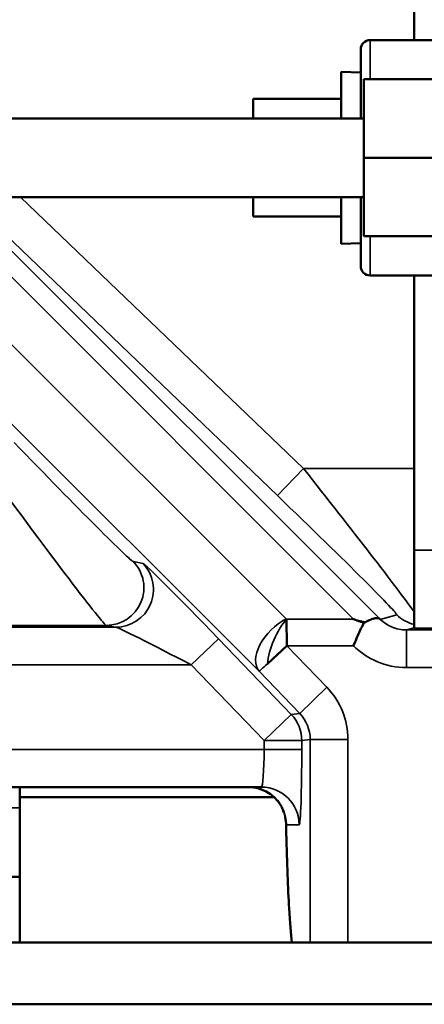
# Model space of a CAD drawing. Header units: inches. Extents: x 1 to 271, y 5 to 171.
# Tile 57 of 256: x 49.58 to 50.87, y 127.2 to 130.34. Entities that reach past the tile are written whole.
import ezdxf

# ---------------------------------------------------------------- set-up
doc = ezdxf.new("R2010")
doc.units = ezdxf.units.IN
doc.header["$LTSCALE"] = 8
doc.header["$MEASUREMENT"] = 0
doc.layers.add('Visible (ANSI)', color=7, linetype='Continuous', lineweight=50)
doc.layers.add('Visible Narrow (ANSI)', color=7, linetype='Continuous', lineweight=35)

msp = doc.modelspace()

# ---------------------------------------------------------------- linework, layer by layer
at = {"layer": 'Visible (ANSI)'}
for p, q in [((50.8376, 130.2766), (50.8376, 130.4716)), ((50.9026, 130.2766), (50.6976, 130.2766)), ((50.6676, 130.2466), (50.6676, 130.0266)), ((50.6051, 130.0266), (50.6051, 130.1752)), ((50.6676, 130.1733), (50.6051, 130.1752)), ((50.6776, 130.1516), (50.6776, 129.9016)), ((50.6776, 130.1516), (50.9276, 130.1516)), ((50.6051, 130.0891), (50.3251, 130.0891)), ((50.3251, 130.0266), (50.3251, 130.0891)), ((42.1448, 130.0266), (50.6776, 130.0266)), ((50.6776, 129.9016), (50.6776, 129.6516)), ((50.6776, 129.9016), (50.9276, 129.9016)), ((42.1448, 129.7766), (50.6776, 129.7766)), ((50.3251, 129.7141), (50.3251, 129.7766)), ((50.6051, 129.6279), (50.6051, 129.7766)), ((50.6676, 129.7766), (50.6676, 129.5566)), ((50.6051, 129.7141), (50.3251, 129.7141)), ((50.6776, 129.6516), (50.9276, 129.6516)), ((50.6676, 129.6299), (50.6051, 129.6279)), ((50.9026, 129.5266), (50.6976, 129.5266)), ((50.8376, 128.6516), (50.8376, 129.5266)), ((50.8376, 128.6516), (50.8376, 128.4016)), ((50.4314, 128.4317), (50.4331, 128.3469)), ((52.2176, 128.4016), (50.8376, 128.4016)), ((50.4331, 128.3469), (50.3708, 128.2893)), ((43.8782, 127.8966), (50.3519, 127.8966)), ((49.5826, 127.8302), (49.5826, 127.8966)), ((49.5826, 127.8651), (50.3916, 127.8651)), ((49.5826, 127.6108), (49.5826, 127.8302)), ((49.5826, 127.6108), (49.0826, 127.6108)), ((49.5826, 127.6108), (49.5826, 127.4016)), ((38.9763, 127.4016), (56.6889, 127.4016)), ((38.9763, 127.2047), (56.6889, 127.2047))]:
    msp.add_line(p, q, dxfattribs=at)
for centre, start, end in [((50.6976, 130.2466), 90, 180.0001), ((50.6976, 129.5566), 179.9999, 270)]:
    msp.add_arc(centre, 0.03, start, end, dxfattribs=at)
for centre, major_axis, ratio, start_param, end_param in [((50.6451, 128.3468), (-0.2293, 0.0953), 0.318538, 4.832161, 4.843961), ((50.6733, 128.4324), (0.0307, 0.0134), 0.394363, 4.683424, 4.885796)]:
    msp.add_ellipse(centre, major_axis=major_axis, ratio=ratio, start_param=start_param, end_param=end_param, dxfattribs=at)
for points, knots in [([(50.6776, 128.4198), (50.6772, 128.42), (50.6768, 128.4201), (50.6764, 128.4203), (50.6736, 128.4213), (50.6709, 128.4223), (50.6682, 128.4233), (50.6653, 128.4244), (50.6623, 128.4254), (50.6594, 128.4265), (50.654, 128.4285), (50.6497, 128.43), (50.6478, 128.4307)], [-0.03429708, -0.03429708, -0.03429708, -0.03429708, -0.03304557, -0.03304557, -0.03304557, -0.02496732, -0.02496732, -0.02496732, -0.01619802, -0.01619802, -0.01619802, 0, 0, 0, 0]), ([(50.7286, 128.4323), (50.7286, 128.4323), (50.7285, 128.4324), (50.7284, 128.4324), (50.7282, 128.4326), (50.7281, 128.4327), (50.7279, 128.4329), (50.7275, 128.4332), (50.7271, 128.4335), (50.7266, 128.4337), (50.726, 128.4341), (50.7251, 128.4345), (50.724, 128.4348), (50.7228, 128.4351), (50.7214, 128.4353), (50.7196, 128.4353), (50.7191, 128.4353), (50.7185, 128.4353), (50.7179, 128.4353), (50.7149, 128.4351), (50.7116, 128.4344), (50.7078, 128.4333), (50.7041, 128.4321), (50.7, 128.4306), (50.6955, 128.4286), (50.6947, 128.4282), (50.6939, 128.4278), (50.693, 128.4274), (50.6901, 128.4261), (50.687, 128.4245), (50.6838, 128.4227)], [0.2838241, 0.2838241, 0.2838241, 0.2838241, 0.2911126, 0.2911126, 0.2911126, 0.3139013, 0.3139013, 0.3139013, 0.3690389, 0.3690389, 0.3690389, 0.451729, 0.451729, 0.451729, 0.5317225, 0.5317225, 0.5317225, 0.5565308, 0.5565308, 0.5565308, 0.6716185, 0.6716185, 0.6716185, 0.7843685, 0.7843685, 0.7843685, 0.8047639, 0.8047639, 0.8047639, 0.8771079, 0.8771079, 0.8771079, 0.8771079]), ([(50.6776, 128.4198), (50.6747, 128.4141), (50.6716, 128.408), (50.6686, 128.4015), (50.667, 128.3983), (50.6654, 128.3949), (50.6639, 128.3915), (50.6602, 128.3835), (50.6565, 128.3752), (50.6528, 128.3667), (50.6514, 128.3634), (50.65, 128.3601), (50.6486, 128.3568), (50.6478, 128.355), (50.6471, 128.3531), (50.6463, 128.3512), (50.6458, 128.35), (50.6452, 128.3487), (50.6447, 128.3475), (50.6446, 128.3473), (50.6445, 128.347), (50.6445, 128.3469)], [0.0437607, 0.0437607, 0.0437607, 0.0437607, 0.103434, 0.103434, 0.103434, 0.1338791, 0.1338791, 0.1338791, 0.2051079, 0.2051079, 0.2051079, 0.2325264, 0.2325264, 0.2325264, 0.2479685, 0.2479685, 0.2479685, 0.258282, 0.258282, 0.258282, 0.2599449, 0.2599449, 0.2599449, 0.2599449]), ([(50.4232, 127.8159), (50.4223, 127.819), (50.4207, 127.8235), (50.416, 127.8337), (50.4132, 127.839), (50.4059, 127.8498), (50.4014, 127.8554), (50.3899, 127.8671), (50.3825, 127.873), (50.3647, 127.8842), (50.3538, 127.889), (50.3324, 127.895), (50.3217, 127.8966), (50.3111, 127.8966)], [0, 0, 0, 0, 0.06902, 0.06902, 0.1259189, 0.1259189, 0.1856409, 0.1856409, 0.2596226, 0.2596226, 0.3503961, 0.3503961, 0.4325889, 0.4325889, 0.4325889, 0.4325889]), ([(50.4233, 127.8158), (50.4223, 127.8189), (50.4208, 127.8234), (50.4161, 127.8335), (50.4133, 127.8388), (50.4061, 127.8496), (50.4016, 127.8551), (50.3902, 127.8668), (50.3828, 127.8728), (50.3651, 127.884), (50.3543, 127.8888), (50.3327, 127.895), (50.3218, 127.8966), (50.3111, 127.8966)], [0, 0, 0, 0, 0.0689203, 0.0689203, 0.1255995, 0.1255995, 0.184992, 0.184992, 0.2587979, 0.2587979, 0.3493071, 0.3493071, 0.4328176, 0.4328176, 0.4328176, 0.4328176]), ([(50.4485, 127.4016), (50.4451, 127.4292), (50.4424, 127.4648), (50.4364, 127.5726), (50.4333, 127.6546), (50.4308, 127.7569), (50.4306, 127.7654), (50.4304, 127.7741)], [0, 0, 0, 0, 0.640915, 0.640915, 1.516642, 1.516642, 1.595821, 1.595821, 1.595821, 1.595821])]:
    msp.add_open_spline(points, degree=3, knots=knots, dxfattribs=at)
for points in [[(50.6867, 128.4243), (50.6869, 128.4244), (50.6872, 128.4246), (50.6874, 128.4247)], [(50.7236, 128.4349), (50.7242, 128.4348), (50.7247, 128.4346), (50.7252, 128.4344)], [(50.6824, 128.422), (50.6825, 128.4221), (50.6826, 128.4222), (50.6828, 128.4222)], [(50.6453, 128.3489), (50.6464, 128.3517), (50.6475, 128.3545), (50.6486, 128.3572)], [(50.4232, 127.8159), (50.4233, 127.8159), (50.4233, 127.8158), (50.4233, 127.8158)], [(50.4304, 127.7741), (50.4302, 127.7823), (50.4292, 127.7912), (50.4273, 127.8005)]]:
    msp.add_open_spline(points, degree=3, dxfattribs=at)
at = {"layer": 'Visible Narrow (ANSI)'}
for p, q in [((50.6976, 130.2766), (50.6976, 130.1516)), ((48.8339, 129.7766), (50.3446, 128.2659)), ((50.4304, 128.4324), (49.0862, 129.7766)), ((49.3003, 129.7766), (50.6451, 128.4317)), ((50.7284, 128.4325), (49.3843, 129.7766)), ((49.4121, 129.7766), (50.4024, 128.8254)), ((50.4855, 128.9119), (49.5852, 129.7766)), ((50.6976, 129.6516), (50.6976, 129.5266)), ((50.4024, 128.8254), (50.4855, 128.9119)), ((50.8376, 128.9119), (50.4855, 128.9119)), ((50.8376, 128.6516), (52.2176, 128.6516)), ((49.9749, 128.6094), (49.9445, 128.615)), ((50.6451, 128.4317), (50.4314, 128.4317)), ((50.73, 128.4311), (50.7286, 128.4323)), ((50.7825, 128.4454), (50.73, 128.4311)), ((49.8884, 128.4063), (44.3417, 128.4063)), ((44.3722, 128.4119), (49.8579, 128.4119)), ((49.8579, 128.4119), (49.8884, 128.4063)), ((50.8132, 128.3976), (50.8376, 128.4042)), ((52.3952, 128.3976), (50.8132, 128.3976)), ((50.8132, 128.2776), (50.8132, 128.3976)), ((50.2148, 128.3694), (50.1283, 128.2863)), ((50.4468, 128.1279), (50.2148, 128.3694)), ((50.4331, 128.3469), (50.6445, 128.3469)), ((50.5601, 128.2147), (50.4331, 128.3469)), ((44.1018, 128.2863), (50.1283, 128.2863)), ((50.1283, 128.2863), (50.3603, 128.0448)), ((50.3446, 128.2659), (50.4735, 128.1316)), ((50.8132, 128.2776), (52.3952, 128.2776)), ((50.4735, 128.1316), (50.5601, 128.2147)), ((50.3603, 128.0448), (50.4468, 128.1279)), ((50.4735, 128.1316), (50.4468, 128.1279)), ((50.4802, 128.0448), (50.507, 128.0485)), ((50.507, 128.0485), (50.6269, 128.0485)), ((50.507, 128.0485), (50.507, 127.4016)), ((50.6269, 127.4016), (50.6269, 128.0485)), ((50.3603, 128.0166), (43.8699, 128.0166)), ((50.4802, 128.0448), (50.3603, 128.0448)), ((50.3603, 128.0448), (50.3603, 128.0166)), ((50.4802, 128.0166), (50.3603, 128.0166)), ((50.4802, 128.0166), (50.4802, 128.0448)), ((49.5826, 127.8302), (49.3792, 127.8302)), ((50.431, 127.7766), (50.4718, 127.7766))]:
    msp.add_line(p, q, dxfattribs=at)
for centre, major_axis, ratio, start_param, end_param in [((49.5796, 128.995), (0.3652, -0.3799), 0.020552, 4.692636, 6.254706), ((49.4931, 128.9119), (0.3652, -0.4999), 0.019593, 4.698079, 6.260149), ((49.4931, 128.9119), (0.3652, -0.4999), 0.019593, 4.698079, 6.260149), ((50.4699, 128.9119), (0.3958, -0.4999), 0.019229, 0.404457, 1.555573), ((50.3868, 128.8254), (0.3959, -0.3799), 0.019739, 6.271347, 7.833417), ((49.8579, 128.5319), (-0.0215, -0.1181), 0.998816, 0.180392, 2.515657), ((49.8884, 128.5263), (-0.0215, -0.1181), 0.998816, 0.180392, 2.515657), ((50.2053, 128.3694), (0.2307, -0.24), 0.020552, 1.551044, 3.113113), ((50.4304, 128.3483), (-0.0841, -0.0841), 0.57735, 4.18879, 6.248279), ((50.4314, 128.3476), (-0.0466, -0.1095), 0.364942, 4.004119, 5.420659), ((50.4317, 128.4324), (-0.00166, 0.00071), 0.426072, 0.813897, 1.570796), ((50.4736, 128.5191), (0.2596, -0.0962), 0.113252, 5.489591, 5.696764), ((50.8656, 128.5319), (0.0315, -0.1158), 0.999448, 5.251991, 5.780993), ((50.1188, 128.2863), (0.2307, -0.1199), 0.016838, 1.53842, 3.10049), ((50.4317, 128.3483), (-0.0872, -0.0824), 0.011554, 0.028592, 0.785491), ((50.3868, 128.0485), (0.2379, 0.0327), 0.999379, 6.146815, 6.911675), ((50.3603, 128.0448), (-0.0163, 0.1189), 0.999379, 4.576019, 5.340879), ((50.3868, 128.0485), (0.1191, 0.0164), 0.998141, 6.146815, 6.911675), ((50.3519, 128.0166), (0, -0.12), 0.069842, 0, 1.570796), ((50.4718, 128.0166), (0, 0.24), 0.034921, 3.141593, 4.712389), ((50.3111, 127.7766), (0, 0.12), 0.999391, 4.712389, 6.283185), ((50.3519, 127.7766), (0, 0.12), 0.999391, 4.712389, 6.283185), ((50.5503, 127.7768), (-0.12, -0.0028), 0.552191, 6.241306, 6.281872), ((50.456, 128.2628), (0, 0.88), 0.034921, 2.155908, 2.934792), ((50.431, 128.3966), (0, -0.62), 0.034921, 6.255887, 6.283185), ((50.5503, 127.7768), (-0.12, -0.0028), 0.552191, 6.281005, 6.290864), ((50.5503, 127.7768), (-0.12, -0.0028), 0.552191, 0.039619, 0.042084)]:
    msp.add_ellipse(centre, major_axis=major_axis, ratio=ratio, start_param=start_param, end_param=end_param, dxfattribs=at)
for points, knots in [([(50.8132, 128.3976), (50.7971, 128.3976), (50.7663, 128.4039), (50.7404, 128.4211), (50.73, 128.4311)], [-1.0735834, -1.0735834, -1.0735834, -1.0735834, -0.8280722, -0.6096071, -0.6096071, -0.6096071, -0.6096071]), ([(50.6445, 128.3469), (50.6659, 128.3259), (50.7184, 128.2904), (50.781, 128.2776), (50.8132, 128.2776)], [0.6012266, 0.6012266, 0.6012266, 0.6012266, 0.8280722, 1.0735834, 1.0735834, 1.0735834, 1.0735834]), ([(50.4304, 127.7768), (50.4301, 127.7845), (50.429, 127.7925), (50.4262, 127.8057), (50.4248, 127.8107), (50.4233, 127.8158)], [-0.3681543, -0.3681543, -0.3681543, -0.3681543, -0.229474, -0.229474, -0.1455298, -0.1455298, -0.1455298, -0.1455298])]:
    msp.add_open_spline(points, degree=3, knots=knots, dxfattribs=at)
for points in [[(50.4178, 127.8313), (50.4177, 127.8314), (50.4177, 127.8315), (50.4177, 127.8315)], [(50.4228, 127.8174), (50.4229, 127.8169), (50.4231, 127.8164), (50.4232, 127.8159)]]:
    msp.add_open_spline(points, degree=3, dxfattribs=at)

doc.saveas('drawing.dxf')
